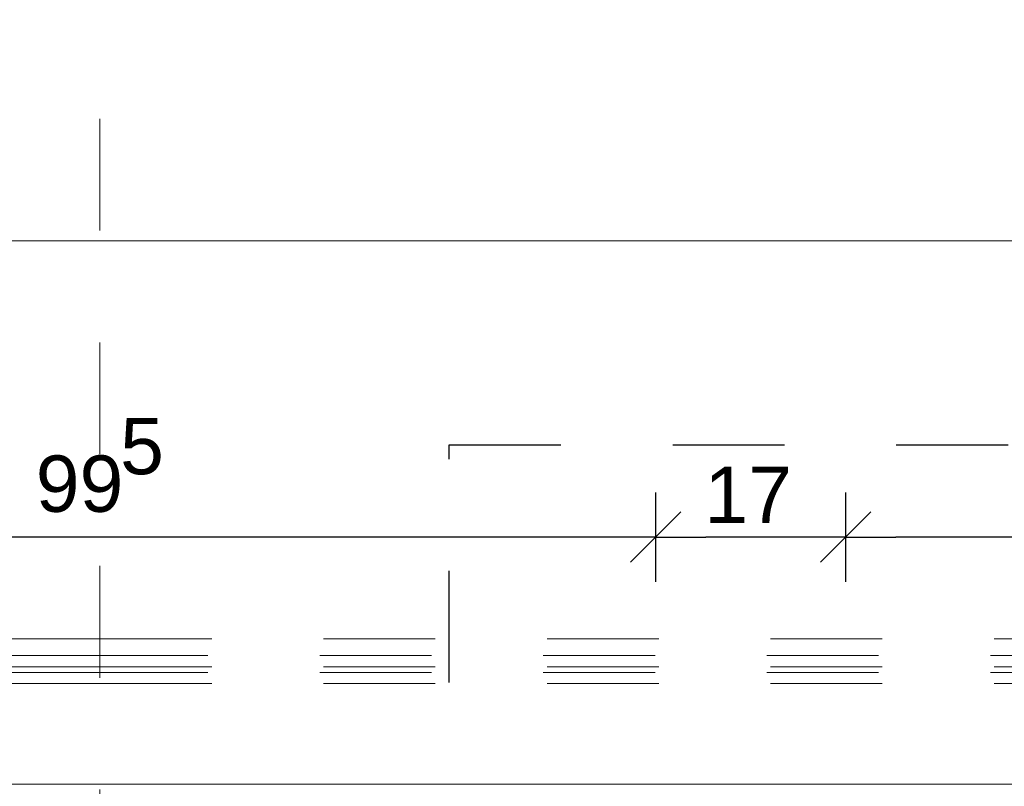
# Model space of a CAD drawing. Header units: metres. Extents: x 69 to 122.5, y -21.4 to -4.6.
# Tile 65 of 250: x 73.398 to 74.279, y -17.84 to -17.155. Entities that reach past the tile are written whole.
import ezdxf

# ---------------------------------------------------------------- set-up
doc = ezdxf.new("R2010")
doc.units = ezdxf.units.M
doc.header["$LTSCALE"] = 0.02
for name, pattern in [('Dash Style-25', [1.2, 0.4, -0.8]), ('gestrichelt - 01', [2, 1, -1]), ('Linienart-13', [3.75, 2.5, -1.25])]:
    doc.linetypes.add(name, pattern=pattern)
doc.layers.get('0').update_dxf_attribs({"lineweight": 25})
doc.layers.add('014_Fassadenarbeiten-000 Aufsicht Betonfertigteile', color=7, linetype='Continuous', lineweight=9, true_color=0xc0c0c0)
for name, color, linetype, lineweight in [('030_Sonnenschutzarbeiten-außen', 7, 'Continuous', 5), ('032_Metallarbeiten-Bemassung 1_20', 7, 'Continuous', 9), ('032_Metallarbeiten-Beschriftung 1_20', 7, 'Continuous', 5), ('032_Metallarbeiten-Fenster', 7, 'Continuous', 5)]:
    doc.layers.add(name, color=color, linetype=linetype, lineweight=lineweight)
doc.styles.add('Arial', font='arial.ttf')

msp = doc.modelspace()

# ---------------------------------------------------------------- linework, layer by layer
at = {"color": 0, "linetype": 'Continuous', "lineweight": 15}
for p, q in [((73.98971, -17.59506), (73.9448, -17.63997)), ((73.9448, -17.63997), (73.98971, -17.59506)), ((74.15971, -17.59506), (74.1148, -17.63997)), ((74.1148, -17.63997), (74.15971, -17.59506))]:
    msp.add_line(p, q, dxfattribs=at)
at = {"color": 0, "linetype": 'ByBlock', "lineweight": -2}
for p, q in [((73.96725, -17.61751), (73.92236, -17.61751)), ((73.96725, -17.61751), (74.01215, -17.61751)), ((74.13725, -17.61751), (74.09236, -17.61751)), ((74.13725, -17.61751), (74.18215, -17.61751))]:
    msp.add_line(p, q, dxfattribs=at)
at = {"layer": '014_Fassadenarbeiten-000 Aufsicht Betonfertigteile', "color": 252, "lineweight": 18, "true_color": 0x888888}
msp.add_lwpolyline([(74.82, -17.83844), (72.12, -17.83844), (72.12, -17.35244), (74.82, -17.35244)], close=True, dxfattribs=at)
at = {"layer": '030_Sonnenschutzarbeiten-außen', "color": 8, "linetype": 'gestrichelt - 01', "lineweight": 5, "true_color": 0x808080}
for p, q in [((73.47, -17.70844), (72.1559, -17.70844)), ((73.47, -17.70844), (74.7841, -17.70844)), ((72.1733, -17.72354), (73.47, -17.72354)), ((74.7667, -17.72354), (73.47, -17.72354)), ((73.47, -17.73354), (72.1733, -17.73354)), ((72.1733, -17.73854), (73.47, -17.73854)), ((73.47, -17.73354), (74.7667, -17.73354)), ((74.7667, -17.73854), (73.47, -17.73854)), ((73.47, -17.74854), (72.1733, -17.74854)), ((73.47, -17.74854), (74.7667, -17.74854))]:
    msp.add_line(p, q, dxfattribs=at)
at = {"layer": '030_Sonnenschutzarbeiten-außen', "color": 8, "linetype": 'Continuous', "lineweight": 5, "true_color": 0x808080}
for p in [(72.1905, -17.83844), (74.7495, -17.83844)]:
    msp.add_line(p, (73.47, -17.83844), dxfattribs=at)
at = {"layer": '032_Metallarbeiten-Bemassung 1_20', "color": 0, "lineweight": -2}
for p, q in [((73.96725, -17.65751), (73.96725, -17.57751)), ((73.96725, -17.65751), (73.96725, -17.57751)), ((74.13725, -17.65751), (74.13725, -17.57751)), ((74.13725, -17.65751), (74.13725, -17.57751)), ((73.92236, -17.61751), (73.01764, -17.61751)), ((74.09236, -17.61751), (74.01215, -17.61751)), ((74.58961, -17.61751), (74.18215, -17.61751))]:
    msp.add_line(p, q, dxfattribs=at)
at = {"layer": '032_Metallarbeiten-Beschriftung 1_20', "color": 7, "linetype": 'Linienart-13', "lineweight": 25}
msp.add_lwpolyline([(73.78249, -17.535), (75.16, -17.535), (75.16, -18.34777), (73.78249, -18.34777)], close=True, dxfattribs=at)
at = {"layer": '032_Metallarbeiten-Fenster', "color": 8, "linetype": 'Dash Style-25', "lineweight": 9, "true_color": 0x808080}
msp.add_line((73.47, -18.74331), (73.47, -17.15467), dxfattribs=at)
at = {"layer": 'Defpoints', "color": 0, "lineweight": 0}
for p, q in [((73.96725, -17.61751), (73.96725, -17.61751)), ((74.13725, -17.61751), (74.13725, -17.61751))]:
    msp.add_line(p, q, dxfattribs=at)

# ---------------------------------------------------------------- texts
at = {"layer": '032_Metallarbeiten-Bemassung 1_20', "color": 0, "lineweight": 13, "attachment_point": 7, "style": 'Arial'}
for s, insert, char_height in [('5', (73.48808, -17.56204), 0.05044), ('99', (73.41263, -17.59566), 0.050436), ('17', (74.01083, -17.60491), 0.050436)]:
    msp.add_mtext(s, dxfattribs=dict(at, insert=insert, char_height=char_height))

doc.saveas('drawing.dxf')
